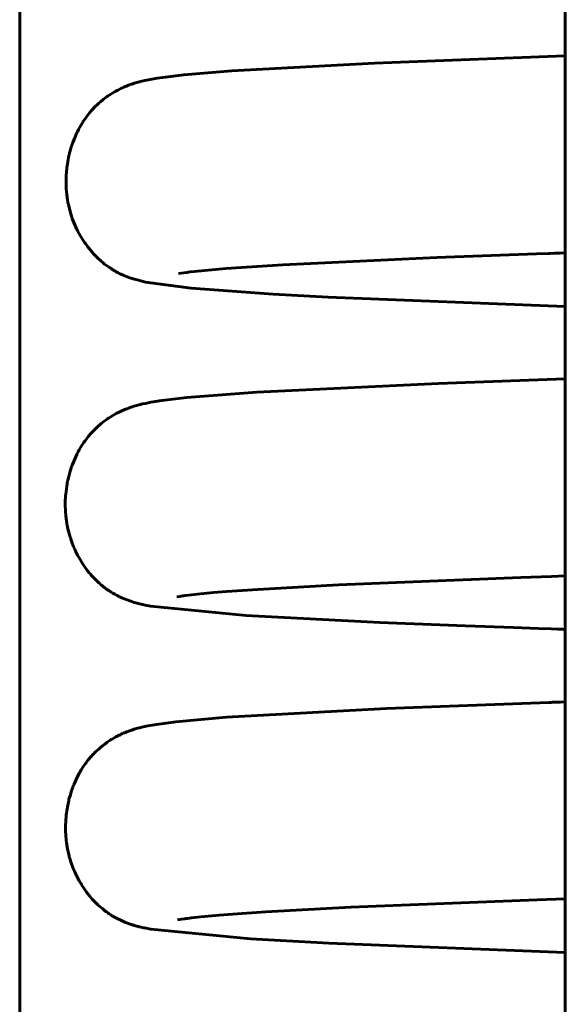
# Model space of a CAD drawing. Header units: millimetres. Extents: x 0 to 210, y 0 to 297.
# Tile 7 of 30: x 52.93 to 55.7, y 209.3 to 214.3. Entities that reach past the tile are written whole.
import ezdxf

# ---------------------------------------------------------------- set-up
doc = ezdxf.new("R2010")
doc.units = ezdxf.units.MM
doc.linetypes.add('K5LT_BASIC', pattern=[0])
doc.layers.add('Системный слой (1)', color=7, linetype='Continuous', true_color=0x6c6c6c)

# ---------------------------------------------------------------- blocks, each defined once
blk = doc.blocks.new('U17')
at = {"layer": 'Системный слой (1)', "color": 143, "linetype": 'K5LT_BASIC', "lineweight": 60, "true_color": 0x33acca}
for p, q in [((54.6096, 209.7906), (55.5551, 209.828)), ((55.5551, 209.828), (55.6982, 209.8328)), ((53.8472, 209.7418), (53.9394, 209.7502)), ((53.9394, 209.7502), (54.01, 209.7558)), ((54.01, 209.7558), (54.1777, 209.7673)), ((54.1777, 209.7673), (54.6096, 209.7906)), ((53.7294, 209.7266), (53.7508, 209.7302)), ((53.7508, 209.7302), (53.7637, 209.732)), ((53.7637, 209.732), (53.7647, 209.7322)), ((53.7647, 209.7322), (53.7667, 209.7324)), ((53.7667, 209.7324), (53.7708, 209.733)), ((53.7708, 209.733), (53.7797, 209.7341)), ((53.7797, 209.7341), (53.7998, 209.7366)), ((53.7998, 209.7366), (53.8472, 209.7418))]:
    blk.add_line(p, q, dxfattribs=at)
blk = doc.blocks.new('U19')
at = {"layer": 'Системный слой (1)', "color": 143, "linetype": 'K5LT_BASIC', "lineweight": 60, "true_color": 0x33acca}
for p, q in [((54.1319, 212.4045), (55.0544, 212.4489)), ((55.0544, 212.4489), (55.6982, 212.472)), ((53.7762, 212.3772), (54.1319, 212.4045)), ((53.5509, 212.3448), (53.5653, 212.3479)), ((53.5653, 212.3479), (53.5932, 212.3534)), ((53.5932, 212.3534), (53.6487, 212.3623)), ((53.6487, 212.3623), (53.7762, 212.3772)), ((53.4174, 212.2962), (53.4184, 212.2967)), ((53.4184, 212.2967), (53.4204, 212.2978)), ((53.4204, 212.2978), (53.4243, 212.2998)), ((53.4243, 212.2998), (53.4318, 212.3036)), ((53.4318, 212.3036), (53.4457, 212.3101)), ((53.4457, 212.3101), (53.4618, 212.317)), ((53.4618, 212.317), (53.4624, 212.3173)), ((53.4624, 212.3173), (53.4638, 212.3179)), ((53.4638, 212.3179), (53.4664, 212.3189)), ((53.4664, 212.3189), (53.4716, 212.3209)), ((53.4716, 212.3209), (53.4748, 212.3222)), ((53.4748, 212.3222), (53.4768, 212.3229)), ((53.4768, 212.3229), (53.4784, 212.3235)), ((53.4784, 212.3235), (53.4802, 212.3242)), ((53.4802, 212.3242), (53.4827, 212.3251)), ((53.4827, 212.3251), (53.4853, 212.326)), ((53.4853, 212.326), (53.4857, 212.3261)), ((53.4857, 212.3261), (53.4863, 212.3264)), ((53.4863, 212.3264), (53.4872, 212.3267)), ((53.4872, 212.3267), (53.4877, 212.3268)), ((53.4877, 212.3268), (53.488, 212.3269)), ((53.488, 212.3269), (53.4883, 212.327)), ((53.4883, 212.327), (53.4887, 212.3272)), ((53.4887, 212.3272), (53.4891, 212.3273)), ((53.4891, 212.3273), (53.4897, 212.3275)), ((53.4897, 212.3275), (53.4907, 212.3279)), ((53.4907, 212.3279), (53.4913, 212.328)), ((53.4913, 212.328), (53.4923, 212.3284)), ((53.4923, 212.3284), (53.4944, 212.3291)), ((53.4944, 212.3291), (53.4985, 212.3305)), ((53.4985, 212.3305), (53.5061, 212.3329)), ((53.5061, 212.3329), (53.5198, 212.3369)), ((53.5198, 212.3369), (53.5337, 212.3406)), ((53.5337, 212.3406), (53.5402, 212.3422)), ((53.5402, 212.3422), (53.5438, 212.3431)), ((53.5438, 212.3431), (53.5509, 212.3448)), ((53.3418, 212.2458), (53.3559, 212.2569)), ((53.3559, 212.2569), (53.3717, 212.2683)), ((53.3717, 212.2683), (53.3727, 212.269)), ((53.3727, 212.269), (53.3746, 212.2703)), ((53.3746, 212.2703), (53.3784, 212.2729)), ((53.3784, 212.2729), (53.3859, 212.2778)), ((53.3859, 212.2778), (53.4002, 212.2866)), ((53.4002, 212.2866), (53.4174, 212.2962)), ((53.2895, 212.1959), (53.2912, 212.1977)), ((53.2912, 212.1977), (53.2946, 212.2014)), ((53.2946, 212.2014), (53.3014, 212.2086)), ((53.3014, 212.2086), (53.315, 212.2221)), ((53.315, 212.2221), (53.3281, 212.2342)), ((53.3281, 212.2342), (53.329, 212.235)), ((53.329, 212.235), (53.3309, 212.2366)), ((53.3309, 212.2366), (53.3346, 212.2398)), ((53.3346, 212.2398), (53.3418, 212.2458)), ((53.2417, 212.1323), (53.2524, 212.1487)), ((53.2524, 212.1487), (53.2532, 212.1498)), ((53.2532, 212.1498), (53.2548, 212.152)), ((53.2548, 212.152), (53.2579, 212.1565)), ((53.2579, 212.1565), (53.2643, 212.1651)), ((53.2643, 212.1651), (53.2772, 212.1816)), ((53.2772, 212.1816), (53.2887, 212.1949)), ((53.2887, 212.1949), (53.2895, 212.1959)), ((53.2213, 212.0967), (53.2241, 212.102)), ((53.2241, 212.102), (53.2298, 212.1124)), ((53.2298, 212.1124), (53.2417, 212.1323)), ((53.195, 212.0372), (53.1997, 212.0494)), ((53.1997, 212.0494), (53.2099, 212.0731)), ((53.2099, 212.0731), (53.2193, 212.0926)), ((53.2193, 212.0926), (53.22, 212.094)), ((53.22, 212.094), (53.2213, 212.0967)), ((53.1764, 211.9771), (53.1836, 212.0032)), ((53.1836, 212.0032), (53.1911, 212.0263)), ((53.1911, 212.0263), (53.1917, 212.0279)), ((53.1917, 212.0279), (53.1928, 212.031)), ((53.1928, 212.031), (53.195, 212.0372)), ((53.1661, 211.9271), (53.1707, 211.9523)), ((53.1707, 211.9523), (53.1711, 211.9539)), ((53.1711, 211.9539), (53.1718, 211.9573)), ((53.1718, 211.9573), (53.1732, 211.9639)), ((53.1732, 211.9639), (53.1764, 211.9771)), ((53.1611, 211.8869), (53.1624, 211.9004)), ((53.1624, 211.9004), (53.1661, 211.9271)), ((53.1587, 211.8238), (53.1588, 211.8498)), ((53.1588, 211.8498), (53.1601, 211.8751)), ((53.1601, 211.8751), (53.1602, 211.8768)), ((53.1602, 211.8768), (53.1605, 211.8802)), ((53.1605, 211.8802), (53.1611, 211.8869)), ((53.159, 211.8109), (53.1587, 211.8238)), ((53.1593, 211.8044), (53.159, 211.8109)), ((53.1595, 211.8012), (53.1593, 211.8044)), ((53.1596, 211.7995), (53.1595, 211.8012)), ((53.1614, 211.7764), (53.1596, 211.7995)), ((53.1644, 211.7519), (53.1614, 211.7764)), ((53.1663, 211.7397), (53.1644, 211.7519)), ((53.1674, 211.7337), (53.1663, 211.7397)), ((53.1679, 211.7307), (53.1674, 211.7337)), ((53.1682, 211.7292), (53.1679, 211.7307)), ((53.172, 211.7111), (53.1682, 211.7292)), ((53.1779, 211.6871), (53.172, 211.7111)), ((53.1813, 211.6753), (53.1779, 211.6871)), ((53.1831, 211.6694), (53.1813, 211.6753)), ((53.1841, 211.6665), (53.1831, 211.6694)), ((53.1845, 211.665), (53.1841, 211.6665)), ((53.1918, 211.6437), (53.1845, 211.665)), ((53.2013, 211.6196), (53.1918, 211.6437)), ((53.2065, 211.6078), (53.2013, 211.6196)), ((53.2092, 211.602), (53.2065, 211.6078)), ((53.2105, 211.5991), (53.2092, 211.602)), ((53.2112, 211.5976), (53.2105, 211.5991)), ((53.2214, 211.5772), (53.2112, 211.5976)), ((53.2339, 211.5549), (53.2214, 211.5772)), ((53.2404, 211.5441), (53.2339, 211.5549)), ((53.2437, 211.5388), (53.2404, 211.5441)), ((53.2454, 211.5362), (53.2437, 211.5388)), ((53.2462, 211.5349), (53.2454, 211.5362)), ((53.2569, 211.5192), (53.2462, 211.5349)), ((53.2724, 211.4983), (53.2569, 211.5192)), ((53.2803, 211.4884), (53.2724, 211.4983)), ((53.2843, 211.4836), (53.2803, 211.4884)), ((53.2863, 211.4812), (53.2843, 211.4836)), ((53.2873, 211.48), (53.2863, 211.4812)), ((53.3072, 211.4582), (53.2873, 211.48)), ((53.3225, 211.4432), (53.3072, 211.4582)), ((53.3299, 211.4363), (53.3225, 211.4432)), ((53.3335, 211.4331), (53.3299, 211.4363)), ((53.3353, 211.4315), (53.3335, 211.4331)), ((53.3362, 211.4307), (53.3353, 211.4315)), ((53.3405, 211.427), (53.3362, 211.4307)), ((53.3504, 211.4189), (53.3405, 211.427)), ((53.3611, 211.4105), (53.3504, 211.4189)), ((53.3663, 211.4067), (53.3611, 211.4105)), ((53.3688, 211.4049), (53.3663, 211.4067)), ((53.37, 211.404), (53.3688, 211.4049)), ((53.3707, 211.4035), (53.37, 211.404)), ((53.3732, 211.4017), (53.3707, 211.4035)), ((53.3768, 211.3992), (53.3732, 211.4017)), ((53.3793, 211.3975), (53.3768, 211.3992)), ((53.3811, 211.3963), (53.3793, 211.3975)), ((53.3826, 211.3953), (53.3811, 211.3963)), ((53.3843, 211.3942), (53.3826, 211.3953)), ((53.3854, 211.3934), (53.3843, 211.3942)), ((53.3861, 211.393), (53.3854, 211.3934)), ((53.3868, 211.3925), (53.3861, 211.393)), ((53.3894, 211.3909), (53.3868, 211.3925)), ((53.3911, 211.3898), (53.3894, 211.3909)), ((53.3922, 211.3891), (53.3911, 211.3898)), ((53.3929, 211.3887), (53.3922, 211.3891)), ((53.3935, 211.3883), (53.3929, 211.3887)), ((53.3941, 211.3879), (53.3935, 211.3883)), ((53.3946, 211.3876), (53.3941, 211.3879)), ((53.3957, 211.3869), (53.3946, 211.3876)), ((53.3979, 211.3856), (53.3957, 211.3869)), ((53.3994, 211.3847), (53.3979, 211.3856)), ((53.4001, 211.3843), (53.3994, 211.3847)), ((53.4097, 211.3787), (53.4001, 211.3843)), ((53.4214, 211.3723), (53.4097, 211.3787)), ((53.4284, 211.3688), (53.4214, 211.3723)), ((53.4328, 211.3666), (53.4284, 211.3688)), ((53.4357, 211.3653), (53.4328, 211.3666)), ((53.4376, 211.3644), (53.4357, 211.3653)), ((53.4391, 211.3637), (53.4376, 211.3644)), ((53.4404, 211.3631), (53.4391, 211.3637)), ((53.442, 211.3624), (53.4404, 211.3631)), ((53.4439, 211.3616), (53.442, 211.3624)), ((53.4448, 211.3611), (53.4439, 211.3616)), ((53.4588, 211.3552), (53.4448, 211.3611)), ((53.4865, 211.3449), (53.4588, 211.3552)), ((53.4912, 211.3433), (53.4865, 211.3449)), ((53.5088, 211.3379), (53.4912, 211.3433)), ((53.5178, 211.3353), (53.5088, 211.3379)), ((53.5224, 211.3341), (53.5178, 211.3353)), ((53.536, 211.3306), (53.5224, 211.3341)), ((53.544, 211.3287), (53.536, 211.3306)), ((53.5489, 211.3276), (53.544, 211.3287)), ((53.5522, 211.3269), (53.5489, 211.3276)), ((53.5652, 211.3241), (53.5522, 211.3269)), ((53.592, 211.319), (53.5652, 211.3241)), ((54.0781, 211.2714), (53.592, 211.319)), ((54.7558, 211.2359), (54.0781, 211.2714)), ((55.192, 211.2183), (54.7558, 211.2359)), ((55.4345, 211.2095), (55.192, 211.2183)), ((55.5617, 211.2051), (55.4345, 211.2095)), ((55.6268, 211.2029), (55.5617, 211.2051)), ((55.6597, 211.2018), (55.6268, 211.2029)), ((55.6763, 211.2013), (55.6597, 211.2018)), ((55.6845, 211.201), (55.6763, 211.2013)), ((55.6887, 211.2009), (55.6845, 211.201)), ((55.6908, 211.2008), (55.6887, 211.2009)), ((55.6918, 211.2008), (55.6908, 211.2008)), ((55.6928, 211.2007), (55.6918, 211.2008)), ((55.6936, 211.2007), (55.6928, 211.2007)), ((55.6945, 211.2007), (55.6936, 211.2007)), ((55.6953, 211.2006), (55.6945, 211.2007)), ((55.6962, 211.2006), (55.6953, 211.2006)), ((55.6982, 211.2006), (55.6962, 211.2006))]:
    blk.add_line(p, q, dxfattribs=at)
blk = doc.blocks.new('U23')
at = {"layer": 'Системный слой (1)', "color": 143, "linetype": 'K5LT_BASIC', "lineweight": 60, "true_color": 0x33acca}
for p, q in [((55.0462, 213.0879), (55.5519, 213.1065)), ((55.5519, 213.1065), (55.6105, 213.1085)), ((55.6105, 213.1085), (55.6232, 213.109)), ((55.6232, 213.109), (55.6426, 213.1096)), ((55.6426, 213.1096), (55.6725, 213.1106)), ((55.6725, 213.1106), (55.6982, 213.1114)), ((53.9747, 213.032), (54.2636, 213.0513)), ((54.2636, 213.0513), (55.0462, 213.0879)), ((53.7344, 213.0065), (53.7743, 213.0125)), ((53.7743, 213.0125), (53.7754, 213.0126)), ((53.7754, 213.0126), (53.7777, 213.0129)), ((53.7777, 213.0129), (53.7824, 213.0135)), ((53.7824, 213.0135), (53.7923, 213.0147)), ((53.7923, 213.0147), (53.8147, 213.0173)), ((53.8147, 213.0173), (53.8671, 213.0227)), ((53.8671, 213.0227), (53.9747, 213.032))]:
    blk.add_line(p, q, dxfattribs=at)
blk = doc.blocks.new('U25')
at = {"layer": 'Системный слой (1)', "color": 143, "linetype": 'K5LT_BASIC', "lineweight": 60, "true_color": 0x33acca}
for p, q in [((54.5462, 211.4267), (55.4725, 211.4645)), ((55.4725, 211.4645), (55.6277, 211.4698)), ((55.6277, 211.4698), (55.6982, 211.4722)), ((53.9772, 211.3926), (54.1359, 211.4038)), ((54.1359, 211.4038), (54.5462, 211.4267)), ((53.7247, 211.3655), (53.741, 211.3683)), ((53.741, 211.3683), (53.7534, 211.3702)), ((53.7534, 211.3702), (53.7543, 211.3703)), ((53.7543, 211.3703), (53.756, 211.3706)), ((53.756, 211.3706), (53.7596, 211.3711)), ((53.7596, 211.3711), (53.7675, 211.3721)), ((53.7675, 211.3721), (53.7855, 211.3744)), ((53.7855, 211.3744), (53.8285, 211.3793)), ((53.8285, 211.3793), (53.9107, 211.3871)), ((53.9107, 211.3871), (53.9772, 211.3926))]:
    blk.add_line(p, q, dxfattribs=at)
blk = doc.blocks.new('U45')
at = {"layer": 'Системный слой (1)', "color": 143, "linetype": 'K5LT_BASIC', "lineweight": 60, "true_color": 0x33acca}
for p, q in [((54.7299, 214.0748), (55.6982, 214.1112)), ((54.0039, 214.0357), (54.7299, 214.0748)), ((53.5813, 213.9903), (53.6261, 213.9982)), ((53.6261, 213.9982), (53.6678, 214.0043)), ((53.6678, 214.0043), (53.7616, 214.0153)), ((53.7616, 214.0153), (54.0039, 214.0357)), ((53.4403, 213.9455), (53.4572, 213.9532)), ((53.4572, 213.9532), (53.4581, 213.9536)), ((53.4581, 213.9536), (53.4598, 213.9543)), ((53.4598, 213.9543), (53.4631, 213.9557)), ((53.4631, 213.9557), (53.4694, 213.9583)), ((53.4694, 213.9583), (53.4795, 213.9622)), ((53.4795, 213.9622), (53.4847, 213.9641)), ((53.4847, 213.9641), (53.4879, 213.9653)), ((53.4879, 213.9653), (53.4906, 213.9662)), ((53.4906, 213.9662), (53.4938, 213.9673)), ((53.4938, 213.9673), (53.4949, 213.9677)), ((53.4949, 213.9677), (53.4959, 213.968)), ((53.4959, 213.968), (53.4979, 213.9687)), ((53.4979, 213.9687), (53.5018, 213.97)), ((53.5018, 213.97), (53.5092, 213.9724)), ((53.5092, 213.9724), (53.5222, 213.9762)), ((53.5222, 213.9762), (53.5334, 213.9793)), ((53.5334, 213.9793), (53.5387, 213.9807)), ((53.5387, 213.9807), (53.5414, 213.9813)), ((53.5414, 213.9813), (53.5483, 213.9831)), ((53.5483, 213.9831), (53.5623, 213.9863)), ((53.5623, 213.9863), (53.5813, 213.9903)), ((53.3514, 213.89), (53.3666, 213.9016)), ((53.3666, 213.9016), (53.3676, 213.9023)), ((53.3676, 213.9023), (53.3695, 213.9037)), ((53.3695, 213.9037), (53.3734, 213.9064)), ((53.3734, 213.9064), (53.3809, 213.9116)), ((53.3809, 213.9116), (53.3952, 213.9208)), ((53.3952, 213.9208), (53.4117, 213.9306)), ((53.4117, 213.9306), (53.4127, 213.9312)), ((53.4127, 213.9312), (53.4147, 213.9323)), ((53.4147, 213.9323), (53.4186, 213.9344)), ((53.4186, 213.9344), (53.4262, 213.9384)), ((53.4262, 213.9384), (53.4403, 213.9455)), ((53.2959, 213.8382), (53.3095, 213.8525)), ((53.3095, 213.8525), (53.3232, 213.8658)), ((53.3232, 213.8658), (53.3242, 213.8667)), ((53.3242, 213.8667), (53.326, 213.8684)), ((53.326, 213.8684), (53.3297, 213.8717)), ((53.3297, 213.8717), (53.337, 213.8782)), ((53.337, 213.8782), (53.3514, 213.89)), ((53.2592, 213.7924), (53.2719, 213.8096)), ((53.2719, 213.8096), (53.2833, 213.8237)), ((53.2833, 213.8237), (53.2841, 213.8247)), ((53.2841, 213.8247), (53.2858, 213.8267)), ((53.2858, 213.8267), (53.2892, 213.8306)), ((53.2892, 213.8306), (53.2959, 213.8382)), ((53.2259, 213.7376), (53.2375, 213.7585)), ((53.2375, 213.7585), (53.2478, 213.7753)), ((53.2478, 213.7753), (53.2485, 213.7765)), ((53.2485, 213.7765), (53.25, 213.7788)), ((53.25, 213.7788), (53.253, 213.7834)), ((53.253, 213.7834), (53.2592, 213.7924)), ((53.197, 213.6714), (53.2065, 213.696)), ((53.2065, 213.696), (53.2157, 213.717)), ((53.2157, 213.717), (53.2164, 213.7184)), ((53.2164, 213.7184), (53.2177, 213.7212)), ((53.2177, 213.7212), (53.2204, 213.7267)), ((53.2204, 213.7267), (53.2259, 213.7376)), ((53.1822, 213.6239), (53.189, 213.6478)), ((53.189, 213.6478), (53.1895, 213.6494)), ((53.1895, 213.6494), (53.1905, 213.6525)), ((53.1905, 213.6525), (53.1926, 213.6589)), ((53.1926, 213.6589), (53.197, 213.6714)), ((53.1731, 213.5842), (53.1758, 213.5975)), ((53.1758, 213.5975), (53.1822, 213.6239)), ((53.167, 213.5451), (53.171, 213.5724)), ((53.171, 213.5724), (53.1713, 213.5741)), ((53.1713, 213.5741), (53.1719, 213.5775)), ((53.1719, 213.5775), (53.1731, 213.5842)), ((53.1629, 213.4952), (53.163, 213.4968)), ((53.163, 213.4968), (53.1631, 213.5001)), ((53.1631, 213.5001), (53.1635, 213.5065)), ((53.1635, 213.5065), (53.1644, 213.5194)), ((53.1644, 213.5194), (53.167, 213.5451)), ((53.1625, 213.4753), (53.1629, 213.4952)), ((53.1629, 213.4504), (53.1625, 213.4753)), ((53.1636, 213.438), (53.1629, 213.4504)), ((53.164, 213.4318), (53.1636, 213.438)), ((53.1642, 213.4287), (53.164, 213.4318)), ((53.1643, 213.4272), (53.1642, 213.4287)), ((53.1664, 213.4058), (53.1643, 213.4272)), ((53.17, 213.3805), (53.1664, 213.4058)), ((53.1723, 213.3679), (53.17, 213.3805)), ((53.1735, 213.3617), (53.1723, 213.3679)), ((53.1741, 213.3586), (53.1735, 213.3617)), ((53.1745, 213.357), (53.1741, 213.3586)), ((53.1797, 213.3346), (53.1745, 213.357)), ((53.1868, 213.3097), (53.1797, 213.3346)), ((53.1907, 213.2975), (53.1868, 213.3097)), ((53.1928, 213.2914), (53.1907, 213.2975)), ((53.1939, 213.2884), (53.1928, 213.2914)), ((53.1944, 213.2869), (53.1939, 213.2884)), ((53.2023, 213.2662), (53.1944, 213.2869)), ((53.2126, 213.2424), (53.2023, 213.2662)), ((53.2182, 213.2307), (53.2126, 213.2424)), ((53.2211, 213.2249), (53.2182, 213.2307)), ((53.2225, 213.222), (53.2211, 213.2249)), ((53.2233, 213.2206), (53.2225, 213.222)), ((53.2342, 213.2005), (53.2233, 213.2206)), ((53.2475, 213.1784), (53.2342, 213.2005)), ((53.2544, 213.1679), (53.2475, 213.1784)), ((53.2579, 213.1628), (53.2544, 213.1679)), ((53.2597, 213.1602), (53.2579, 213.1628)), ((53.2606, 213.159), (53.2597, 213.1602)), ((53.2713, 213.1443), (53.2606, 213.159)), ((53.2879, 213.1234), (53.2713, 213.1443)), ((53.2963, 213.1137), (53.2879, 213.1234)), ((53.3005, 213.109), (53.2963, 213.1137)), ((53.3026, 213.1067), (53.3005, 213.109)), ((53.3037, 213.1055), (53.3026, 213.1067)), ((53.3259, 213.0831), (53.3037, 213.1055)), ((53.3412, 213.0691), (53.3259, 213.0831)), ((53.3486, 213.0629), (53.3412, 213.0691)), ((53.3522, 213.06), (53.3486, 213.0629)), ((53.3539, 213.0585), (53.3522, 213.06)), ((53.3548, 213.0578), (53.3539, 213.0585)), ((53.3581, 213.0552), (53.3548, 213.0578)), ((53.3681, 213.0476), (53.3581, 213.0552)), ((53.378, 213.0405), (53.3681, 213.0476)), ((53.3828, 213.0372), (53.378, 213.0405)), ((53.3851, 213.0356), (53.3828, 213.0372)), ((53.3863, 213.0348), (53.3851, 213.0356)), ((53.387, 213.0344), (53.3863, 213.0348)), ((53.3881, 213.0336), (53.387, 213.0344)), ((53.391, 213.0318), (53.3881, 213.0336)), ((53.3928, 213.0306), (53.391, 213.0318)), ((53.3941, 213.0298), (53.3928, 213.0306)), ((53.395, 213.0292), (53.3941, 213.0298)), ((53.3957, 213.0287), (53.395, 213.0292)), ((53.3965, 213.0282), (53.3957, 213.0287)), ((53.3978, 213.0275), (53.3965, 213.0282)), ((53.3996, 213.0263), (53.3978, 213.0275)), ((53.4006, 213.0258), (53.3996, 213.0263)), ((53.4012, 213.0254), (53.4006, 213.0258)), ((53.402, 213.0249), (53.4012, 213.0254)), ((53.4043, 213.0235), (53.402, 213.0249)), ((53.4057, 213.0227), (53.4043, 213.0235)), ((53.4066, 213.0222), (53.4057, 213.0227)), ((53.4072, 213.0218), (53.4066, 213.0222)), ((53.4077, 213.0215), (53.4072, 213.0218)), ((53.4082, 213.0212), (53.4077, 213.0215)), ((53.4087, 213.0209), (53.4082, 213.0212)), ((53.4097, 213.0203), (53.4087, 213.0209)), ((53.4118, 213.0192), (53.4097, 213.0203)), ((53.4131, 213.0184), (53.4118, 213.0192)), ((53.4139, 213.018), (53.4131, 213.0184)), ((53.428, 213.0104), (53.4139, 213.018)), ((53.4362, 213.0062), (53.428, 213.0104)), ((53.4413, 213.0038), (53.4362, 213.0062)), ((53.4445, 213.0023), (53.4413, 213.0038)), ((53.4467, 213.0013), (53.4445, 213.0023)), ((53.4482, 213.0007), (53.4467, 213.0013)), ((53.4494, 213.0002), (53.4482, 213.0007)), ((53.4506, 212.9996), (53.4494, 213.0002)), ((53.4524, 212.9988), (53.4506, 212.9996)), ((53.4544, 212.998), (53.4524, 212.9988)), ((53.4555, 212.9975), (53.4544, 212.998)), ((53.4738, 212.9902), (53.4555, 212.9975)), ((53.4908, 212.9841), (53.4738, 212.9902)), ((53.4983, 212.9816), (53.4908, 212.9841)), ((53.5018, 212.9805), (53.4983, 212.9816)), ((53.5035, 212.98), (53.5018, 212.9805)), ((53.5043, 212.9797), (53.5035, 212.98)), ((53.5168, 212.976), (53.5043, 212.9797)), ((53.5426, 212.9692), (53.5168, 212.976)), ((53.5585, 212.9656), (53.5426, 212.9692)), ((53.5664, 212.9639), (53.5585, 212.9656)), ((53.7983, 212.9325), (53.5664, 212.9639)), ((54.2153, 212.9021), (53.7983, 212.9325)), ((54.4933, 212.8872), (54.2153, 212.9021)), ((55.6982, 212.8399), (54.4933, 212.8872))]:
    blk.add_line(p, q, dxfattribs=at)
blk = doc.blocks.new('U47')
at = {"layer": 'Системный слой (1)', "color": 143, "linetype": 'K5LT_BASIC', "lineweight": 60, "true_color": 0x33acca}
for p, q in [((53.9772, 210.7548), (54.7904, 210.7989)), ((54.7904, 210.7989), (55.6142, 210.8298)), ((55.6142, 210.8298), (55.6267, 210.8302)), ((55.6267, 210.8302), (55.6329, 210.8305)), ((55.6329, 210.8305), (55.636, 210.8306)), ((55.636, 210.8306), (55.6429, 210.8308)), ((55.6429, 210.8308), (55.6468, 210.8309)), ((55.6468, 210.8309), (55.6525, 210.8311)), ((55.6525, 210.8311), (55.6611, 210.8314)), ((55.6611, 210.8314), (55.6742, 210.8319)), ((55.6742, 210.8319), (55.6946, 210.8325)), ((55.6946, 210.8325), (55.6982, 210.8326)), ((53.7202, 210.7318), (53.9772, 210.7548)), ((53.5087, 210.6936), (53.5258, 210.6985)), ((53.5258, 210.6985), (53.5335, 210.7006)), ((53.5335, 210.7006), (53.5365, 210.7014)), ((53.5365, 210.7014), (53.5426, 210.7029)), ((53.5426, 210.7029), (53.5546, 210.7057)), ((53.5546, 210.7057), (53.5779, 210.7107)), ((53.5779, 210.7107), (53.6225, 210.7187)), ((53.6225, 210.7187), (53.7202, 210.7318)), ((53.4016, 210.6468), (53.4159, 210.6549)), ((53.4159, 210.6549), (53.4326, 210.6636)), ((53.4326, 210.6636), (53.4332, 210.6639)), ((53.4332, 210.6639), (53.4346, 210.6646)), ((53.4346, 210.6646), (53.4372, 210.6658)), ((53.4372, 210.6658), (53.4424, 210.6683)), ((53.4424, 210.6683), (53.4495, 210.6715)), ((53.4495, 210.6715), (53.4508, 210.6721)), ((53.4508, 210.6721), (53.4512, 210.6723)), ((53.4512, 210.6723), (53.4522, 210.6727)), ((53.4522, 210.6727), (53.4541, 210.6735)), ((53.4541, 210.6735), (53.4578, 210.6751)), ((53.4578, 210.6751), (53.465, 210.6781)), ((53.465, 210.6781), (53.4742, 210.6817)), ((53.4742, 210.6817), (53.4746, 210.6819)), ((53.4746, 210.6819), (53.4753, 210.6821)), ((53.4753, 210.6821), (53.4761, 210.6825)), ((53.4761, 210.6825), (53.4765, 210.6826)), ((53.4765, 210.6826), (53.4768, 210.6827)), ((53.4768, 210.6827), (53.4772, 210.6829)), ((53.4772, 210.6829), (53.4776, 210.683)), ((53.4776, 210.683), (53.478, 210.6832)), ((53.478, 210.6832), (53.4788, 210.6835)), ((53.4788, 210.6835), (53.4795, 210.6837)), ((53.4795, 210.6837), (53.4799, 210.6839)), ((53.4799, 210.6839), (53.4804, 210.6841)), ((53.4804, 210.6841), (53.4813, 210.6844)), ((53.4813, 210.6844), (53.4818, 210.6846)), ((53.4818, 210.6846), (53.4822, 210.6847)), ((53.4822, 210.6847), (53.4825, 210.6848)), ((53.4825, 210.6848), (53.4829, 210.685)), ((53.4829, 210.685), (53.4833, 210.6851)), ((53.4833, 210.6851), (53.4839, 210.6853)), ((53.4839, 210.6853), (53.4849, 210.6857)), ((53.4849, 210.6857), (53.4853, 210.6858)), ((53.4853, 210.6858), (53.4861, 210.6861)), ((53.4861, 210.6861), (53.4878, 210.6867)), ((53.4878, 210.6867), (53.4911, 210.6879)), ((53.4911, 210.6879), (53.4973, 210.69)), ((53.4973, 210.69), (53.5087, 210.6936)), ((53.3283, 210.5934), (53.343, 210.606)), ((53.343, 210.606), (53.344, 210.6068)), ((53.344, 210.6068), (53.3459, 210.6083)), ((53.3459, 210.6083), (53.3497, 210.6113)), ((53.3497, 210.6113), (53.3571, 210.617)), ((53.3571, 210.617), (53.3715, 210.6275)), ((53.3715, 210.6275), (53.3872, 210.638)), ((53.3872, 210.638), (53.3882, 210.6386)), ((53.3882, 210.6386), (53.3902, 210.6399)), ((53.3902, 210.6399), (53.394, 210.6423)), ((53.394, 210.6423), (53.4016, 210.6468)), ((53.2755, 210.538), (53.2886, 210.5536)), ((53.2886, 210.5536), (53.3008, 210.5669)), ((53.3008, 210.5669), (53.3017, 210.5678)), ((53.3017, 210.5678), (53.3035, 210.5696)), ((53.3035, 210.5696), (53.3071, 210.5733)), ((53.3071, 210.5733), (53.3142, 210.5803)), ((53.3142, 210.5803), (53.3283, 210.5934)), ((53.2397, 210.4872), (53.252, 210.5063)), ((53.252, 210.5063), (53.2633, 210.5223)), ((53.2633, 210.5223), (53.2641, 210.5234)), ((53.2641, 210.5234), (53.2657, 210.5255)), ((53.2657, 210.5255), (53.269, 210.5298)), ((53.269, 210.5298), (53.2755, 210.538)), ((53.2086, 210.4274), (53.2192, 210.4501)), ((53.2192, 210.4501), (53.2288, 210.4684)), ((53.2288, 210.4684), (53.2295, 210.4697)), ((53.2295, 210.4697), (53.2309, 210.4722)), ((53.2309, 210.4722), (53.2338, 210.4773)), ((53.2338, 210.4773), (53.2397, 210.4872)), ((53.1909, 210.3821), (53.1993, 210.4051)), ((53.1993, 210.4051), (53.1999, 210.4066)), ((53.1999, 210.4066), (53.2011, 210.4097)), ((53.2011, 210.4097), (53.2035, 210.4156)), ((53.2035, 210.4156), (53.2086, 210.4274)), ((53.1793, 210.3433), (53.1829, 210.3564)), ((53.1829, 210.3564), (53.1909, 210.3821)), ((53.1664, 210.2805), (53.171, 210.3073)), ((53.171, 210.3073), (53.1764, 210.3318)), ((53.1764, 210.3318), (53.1768, 210.3335)), ((53.1768, 210.3335), (53.1776, 210.3367)), ((53.1776, 210.3367), (53.1793, 210.3433)), ((53.161, 210.2293), (53.1632, 210.2552)), ((53.1632, 210.2552), (53.1634, 210.2569)), ((53.1634, 210.2569), (53.1637, 210.2603)), ((53.1637, 210.2603), (53.1645, 210.267)), ((53.1645, 210.267), (53.1664, 210.2805)), ((53.1599, 210.1899), (53.16, 210.203)), ((53.16, 210.203), (53.161, 210.2293)), ((53.16, 210.1834), (53.1599, 210.1899)), ((53.1601, 210.1801), (53.16, 210.1834)), ((53.1601, 210.1785), (53.1601, 210.1801)), ((53.1611, 210.1561), (53.1601, 210.1785)), ((53.1634, 210.1307), (53.1611, 210.1561)), ((53.1649, 210.118), (53.1634, 210.1307)), ((53.1658, 210.1117), (53.1649, 210.118)), ((53.1663, 210.1086), (53.1658, 210.1117)), ((53.1665, 210.107), (53.1663, 210.1086)), ((53.1704, 210.085), (53.1665, 210.107)), ((53.176, 210.06), (53.1704, 210.085)), ((53.1792, 210.0477), (53.176, 210.06)), ((53.1809, 210.0415), (53.1792, 210.0477)), ((53.1818, 210.0385), (53.1809, 210.0415)), ((53.1822, 210.037), (53.1818, 210.0385)), ((53.189, 210.0158), (53.1822, 210.037)), ((53.1979, 209.9914), (53.189, 210.0158)), ((53.2028, 209.9794), (53.1979, 209.9914)), ((53.2054, 209.9735), (53.2028, 209.9794)), ((53.2067, 209.9705), (53.2054, 209.9735)), ((53.2073, 209.9691), (53.2067, 209.9705)), ((53.2173, 209.948), (53.2073, 209.9691)), ((53.2294, 209.9252), (53.2173, 209.948)), ((53.2357, 209.9143), (53.2294, 209.9252)), ((53.2389, 209.9089), (53.2357, 209.9143)), ((53.2405, 209.9062), (53.2389, 209.9089)), ((53.2413, 209.9049), (53.2405, 209.9062)), ((53.2526, 209.8875), (53.2413, 209.9049)), ((53.2673, 209.8668), (53.2526, 209.8875)), ((53.2749, 209.8569), (53.2673, 209.8668)), ((53.2787, 209.8521), (53.2749, 209.8569)), ((53.2806, 209.8497), (53.2787, 209.8521)), ((53.2816, 209.8486), (53.2806, 209.8497)), ((53.2957, 209.8321), (53.2816, 209.8486)), ((53.3124, 209.8145), (53.2957, 209.8321)), ((53.3206, 209.8063), (53.3124, 209.8145)), ((53.3247, 209.8025), (53.3206, 209.8063)), ((53.3267, 209.8006), (53.3247, 209.8025)), ((53.3277, 209.7996), (53.3267, 209.8006)), ((53.3486, 209.7815), (53.3277, 209.7996)), ((53.3616, 209.7713), (53.3486, 209.7815)), ((53.3678, 209.7666), (53.3616, 209.7713)), ((53.3709, 209.7644), (53.3678, 209.7666)), ((53.3724, 209.7634), (53.3709, 209.7644)), ((53.3731, 209.7628), (53.3724, 209.7634)), ((53.3798, 209.7582), (53.3731, 209.7628)), ((53.3894, 209.7518), (53.3798, 209.7582)), ((53.394, 209.7489), (53.3894, 209.7518)), ((53.3963, 209.7475), (53.394, 209.7489)), ((53.3974, 209.7468), (53.3963, 209.7475)), ((53.398, 209.7465), (53.3974, 209.7468)), ((53.4019, 209.7441), (53.398, 209.7465)), ((53.4056, 209.7419), (53.4019, 209.7441)), ((53.4081, 209.7405), (53.4056, 209.7419)), ((53.41, 209.7394), (53.4081, 209.7405)), ((53.4115, 209.7386), (53.41, 209.7394)), ((53.4132, 209.7376), (53.4115, 209.7386)), ((53.4159, 209.7362), (53.4132, 209.7376)), ((53.4181, 209.735), (53.4159, 209.7362)), ((53.4193, 209.7344), (53.4181, 209.735)), ((53.4471, 209.7206), (53.4193, 209.7344)), ((53.4649, 209.7132), (53.4471, 209.7206)), ((53.4745, 209.7096), (53.4649, 209.7132)), ((53.479, 209.708), (53.4745, 209.7096)), ((53.4812, 209.7073), (53.479, 209.708)), ((53.4822, 209.7069), (53.4812, 209.7073)), ((53.4828, 209.7067), (53.4822, 209.7069)), ((53.4831, 209.7066), (53.4828, 209.7067)), ((53.485, 209.7059), (53.4831, 209.7066)), ((53.4863, 209.7055), (53.485, 209.7059)), ((53.4872, 209.7052), (53.4863, 209.7055)), ((53.4878, 209.705), (53.4872, 209.7052)), ((53.4882, 209.7048), (53.4878, 209.705)), ((53.4886, 209.7047), (53.4882, 209.7048)), ((53.4891, 209.7045), (53.4886, 209.7047)), ((53.4901, 209.7042), (53.4891, 209.7045)), ((53.492, 209.7036), (53.4901, 209.7042)), ((53.4946, 209.7027), (53.492, 209.7036)), ((53.4959, 209.7023), (53.4946, 209.7027)), ((53.4965, 209.7021), (53.4959, 209.7023)), ((53.5087, 209.6984), (53.4965, 209.7021)), ((53.5224, 209.6945), (53.5087, 209.6984)), ((53.5293, 209.6927), (53.5224, 209.6945)), ((53.5329, 209.6918), (53.5293, 209.6927)), ((53.5346, 209.6914), (53.5329, 209.6918)), ((53.5355, 209.6911), (53.5346, 209.6914)), ((53.5375, 209.6907), (53.5355, 209.6911)), ((53.549, 209.688), (53.5375, 209.6907)), ((53.556, 209.6864), (53.549, 209.688)), ((53.5605, 209.6854), (53.556, 209.6864)), ((53.5939, 209.679), (53.5605, 209.6854)), ((54.0994, 209.6306), (53.5939, 209.679)), ((54.4964, 209.6086), (54.0994, 209.6306)), ((55.6982, 209.5613), (54.4964, 209.6086))]:
    blk.add_line(p, q, dxfattribs=at)

msp = doc.modelspace()

# ---------------------------------------------------------------- linework, layer by layer
at = {"layer": 'Системный слой (1)', "color": 143, "linetype": 'K5LT_BASIC', "lineweight": 60, "true_color": 0x33acca}
for p, q in [((52.9271, 203.8443), (52.9271, 223.8443)), ((55.6982, 203.8443), (55.6982, 223.8443))]:
    msp.add_line(p, q, dxfattribs=at)

# ---------------------------------------------------------------- block references
at = {"layer": 'Системный слой (1)'}
for name in ['U23', 'U45', 'U25', 'U19', 'U17', 'U47']:
    msp.add_blockref(name, (0, 0), dxfattribs=at)

doc.saveas('drawing.dxf')
